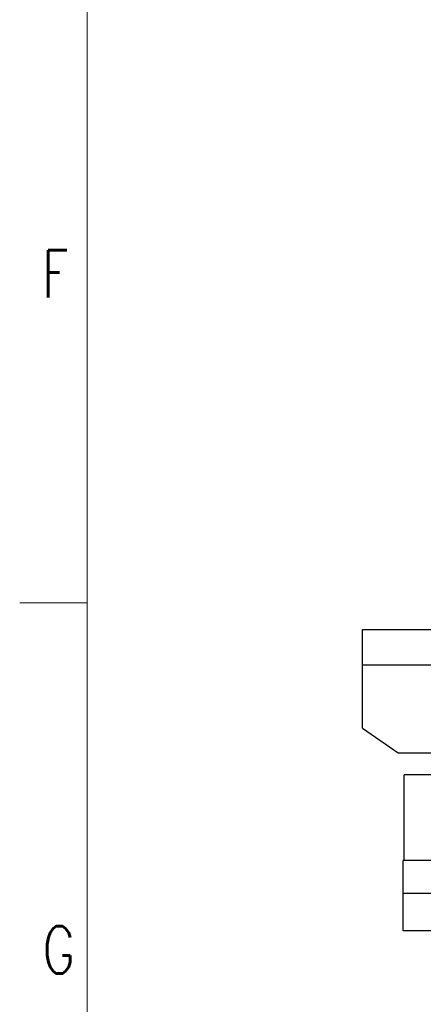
# Model space of a CAD drawing. Header units: inches. Extents: x 0 to 17820, y -10 to 12600.
# Tile 2 of 116: x 0 to 896, y 2409 to 4594. Entities that reach past the tile are written whole.
import ezdxf

# ---------------------------------------------------------------- set-up
doc = ezdxf.new("R2010")
doc.units = ezdxf.units.IN
doc.layers.add('1', color=7, linetype='Continuous', true_color=0xffffff)
doc.layers.add('210', color=7, linetype='Continuous', true_color=0xffffff)
doc.styles.add('latin_extended', font='simplex.shx')

msp = doc.modelspace()

# ---------------------------------------------------------------- linework, layer by layer
at = {"layer": '1', "color": 2, "linetype": 'Continuous', "lineweight": 25}
for p, q in [((761.09, 3162.407), (761.09, 3241.245)), ((761.09, 3241.245), (946.092, 3241.245)), ((761.09, 3022.245), (761.09, 3162.407)), ((761.09, 3162.407), (935.355, 3162.407)), ((761.09, 3022.245), (840.09, 2967.245)), ((840.09, 2967.245), (1002.282, 2967.245)), ((1149.09, 2918.645), (853.09, 2918.645)), ((853.09, 2728.145), (853.09, 2918.645)), ((851.09, 2655.317), (851.09, 2728.145)), ((1155.09, 2728.145), (851.09, 2728.145)), ((851.09, 2572.145), (851.09, 2655.317)), ((1155.09, 2655.317), (851.09, 2655.317)), ((1155.09, 2572.145), (851.09, 2572.145))]:
    msp.add_line(p, q, dxfattribs=at)
at = {"layer": '210', "color": 7, "linetype": 'Continuous', "lineweight": 18}
for p, q in [((150, 150), (150, 12450)), ((150, 3300), (0, 3300))]:
    msp.add_line(p, q, dxfattribs=at)

# ---------------------------------------------------------------- texts
at = {"layer": '210', "color": 211, "linetype": 'Continuous', "lineweight": 18, "char_height": 105, "attachment_point": 7, "line_spacing_factor": 0.963855, "style": 'latin_extended'}
for s, insert in [('\\W0.7067;F', (50.332, 3977.733)), ('\\W0.7656;G', (50.332, 2477.733))]:
    msp.add_mtext(s, dxfattribs=dict(at, insert=insert))

doc.saveas('drawing.dxf')
